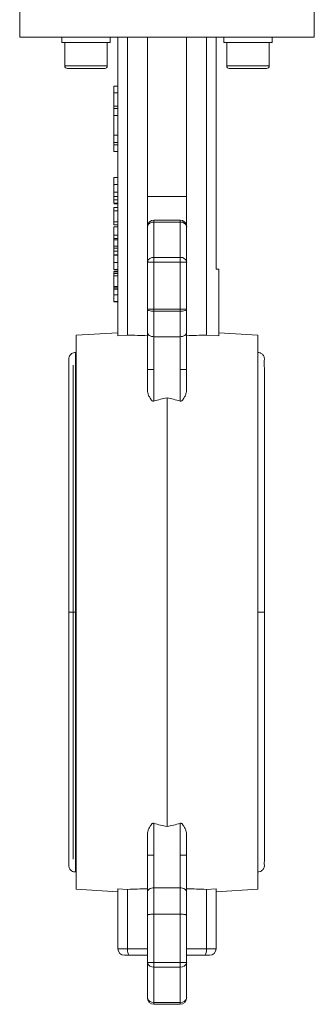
# Model space of a CAD drawing. Header units: millimetres. Extents: x 168 to 893, y 24 to 895.
# Tile 20 of 26: x 721 to 811, y 360 to 662. Entities that reach past the tile are written whole.
import ezdxf

# ---------------------------------------------------------------- set-up
doc = ezdxf.new("R2010")
doc.units = ezdxf.units.MM

msp = doc.modelspace()

# ---------------------------------------------------------------- linework, layer by layer
at = {"color": 7, "linetype": 'Continuous', "lineweight": 15}
for p, q in [((720.69, 670.37), (720.69, 656.37)), ((810.69, 656.37), (810.69, 670.37)), ((720.69, 656.37), (810.69, 656.37)), ((733.54, 656.37), (733.54, 654.77)), ((748.33, 654.77), (733.54, 654.77)), ((734.44, 654.77), (734.44, 647.57)), ((747.44, 647.57), (747.44, 654.77)), ((748.33, 656.37), (748.33, 654.77)), ((750.69, 656.37), (750.69, 565)), ((753.62, 565.19), (753.62, 656.37)), ((759.69, 656.37), (759.69, 607.62)), ((771.69, 656.37), (771.69, 607.62)), ((777.75, 565.19), (777.75, 656.37)), ((780.69, 585.37), (780.69, 656.37)), ((783.03, 656.37), (783.03, 654.77)), ((797.82, 654.77), (783.03, 654.77)), ((783.93, 654.77), (783.93, 647.57)), ((796.93, 647.57), (796.93, 654.77)), ((797.82, 656.37), (797.82, 654.77)), ((746.64, 646.77), (735.24, 646.77)), ((796.13, 646.77), (784.73, 646.77)), ((749.49, 639.37), (749.49, 641.37)), ((750.69, 641.37), (749.49, 641.37)), ((750.69, 639.37), (749.49, 639.37)), ((749.49, 635.28), (749.49, 639.37)), ((749.49, 635.28), (750.69, 635.28)), ((749.49, 634.56), (749.49, 635.28)), ((750.69, 634.56), (749.49, 634.56)), ((749.49, 632.4), (749.49, 634.56)), ((750.69, 632.4), (749.49, 632.4)), ((749.49, 626.34), (749.49, 632.4)), ((749.49, 626.34), (750.69, 626.34)), ((749.49, 624.17), (749.49, 626.34)), ((750.69, 624.17), (749.49, 624.17)), ((749.49, 623.45), (749.49, 624.17)), ((750.69, 623.45), (749.49, 623.45)), ((749.49, 621.37), (749.49, 623.45)), ((750.69, 621.37), (749.49, 621.37)), ((749.49, 613.41), (750.69, 613.41)), ((749.49, 613.41), (749.49, 611.28)), ((749.49, 611.28), (750.69, 611.28)), ((749.49, 611.28), (749.49, 608.88)), ((749.49, 608.88), (750.69, 608.88)), ((749.49, 607.64), (750.69, 607.64)), ((749.49, 606.63), (750.69, 606.63)), ((771.69, 607.62), (759.69, 607.62)), ((759.69, 607.62), (759.69, 598.37)), ((771.69, 607.62), (771.69, 598.37)), ((750.69, 605.53), (749.49, 605.53)), ((749.49, 605.36), (749.49, 605.33)), ((750.69, 605.33), (749.49, 605.33)), ((749.49, 604.28), (749.49, 603.23)), ((749.49, 604.28), (750.69, 604.28)), ((749.49, 603.23), (750.69, 603.23)), ((749.49, 603.23), (749.49, 599.88)), ((749.49, 599.88), (750.69, 599.88)), ((749.49, 599.88), (749.49, 598.89)), ((761.69, 600.37), (761.69, 599.78)), ((769.69, 600.37), (761.69, 600.37)), ((761.69, 599.78), (761.69, 588.95)), ((761.69, 599.78), (769.69, 599.78)), ((769.69, 600.37), (769.69, 599.78)), ((769.69, 588.95), (769.69, 599.78)), ((749.49, 598.89), (750.69, 598.89)), ((749.49, 598.33), (750.69, 598.33)), ((749.49, 598.33), (749.49, 595.76)), ((759.69, 598.37), (759.69, 587.54)), ((771.69, 598.37), (771.69, 587.54)), ((749.49, 595.76), (750.69, 595.76)), ((749.49, 594.72), (750.69, 594.72)), ((749.49, 594.31), (750.69, 594.31)), ((750.69, 592.38), (749.49, 592.38)), ((749.49, 591.8), (749.49, 592.38)), ((749.49, 591.8), (750.69, 591.8)), ((749.49, 591.8), (749.49, 590.83)), ((749.49, 590.83), (750.69, 590.83)), ((749.49, 590.83), (749.49, 589.82)), ((750.69, 589.74), (749.49, 589.74)), ((749.49, 589.65), (750.69, 589.65)), ((761.69, 588.95), (761.69, 587.54)), ((769.69, 588.95), (761.69, 588.95)), ((769.69, 588.95), (769.69, 587.54)), ((749.49, 587.4), (750.69, 587.4)), ((749.49, 585.25), (750.69, 585.25)), ((749.49, 585.16), (750.69, 585.16)), ((759.69, 587.54), (761.69, 587.54)), ((759.69, 587.54), (759.69, 573.1)), ((761.69, 587.54), (761.69, 573.1)), ((761.69, 587.54), (769.69, 587.54)), ((769.69, 573.1), (769.69, 587.54)), ((771.69, 587.54), (771.69, 573.1)), ((781.49, 585.37), (780.69, 585.37)), ((781.49, 585.37), (781.49, 564.95)), ((749.49, 584.6), (750.69, 584.6)), ((749.49, 584.6), (749.49, 584.32)), ((749.49, 584.17), (750.69, 584.17)), ((749.49, 584.17), (749.49, 584.08)), ((749.49, 584.08), (750.69, 584.08)), ((749.49, 584.08), (749.49, 583.36)), ((749.49, 583.36), (750.69, 583.36)), ((749.49, 583.36), (749.49, 580.04)), ((749.49, 580.04), (750.69, 580.04)), ((749.49, 579.69), (750.69, 579.69)), ((750.69, 579.26), (749.49, 579.26)), ((749.49, 577.47), (750.69, 577.47)), ((749.49, 575.45), (750.69, 575.45)), ((749.49, 575.36), (750.69, 575.36)), ((761.69, 573.1), (759.69, 573.1)), ((761.69, 572.48), (761.69, 573.1)), ((769.69, 573.1), (761.69, 573.1)), ((771.69, 573.1), (769.69, 573.1)), ((769.69, 572.48), (769.69, 573.1)), ((761.69, 572.48), (769.69, 572.48)), ((761.69, 564.69), (761.69, 572.48)), ((769.69, 572.48), (769.69, 564.69)), ((750.69, 565.92), (737.94, 565.12)), ((737.94, 395.62), (737.94, 565.12)), ((753.62, 565.19), (750.69, 565)), ((769.69, 564.69), (761.69, 564.69)), ((761.69, 564.69), (761.69, 554.68)), ((769.69, 554.68), (769.69, 564.69)), ((781.49, 564.95), (777.75, 565.19)), ((793.44, 565.12), (781.49, 565.87)), ((793.44, 565.12), (793.44, 395.62)), ((737.94, 559.87), (737.69, 559.87)), ((761.69, 554.68), (761.69, 544.96)), ((769.69, 554.68), (769.69, 544.96)), ((765.69, 414.74), (765.69, 546)), ((761.69, 415.78), (761.69, 406.05)), ((769.69, 406.05), (769.69, 415.78)), ((761.69, 406.05), (761.69, 396.05)), ((769.69, 396.05), (769.69, 406.05)), ((737.69, 400.87), (737.94, 400.87)), ((737.94, 395.62), (750.69, 394.81)), ((753.62, 395.54), (750.69, 395.73)), ((750.69, 377.37), (750.69, 395.73)), ((753.62, 377.37), (753.62, 395.54)), ((761.69, 387.94), (761.69, 396.05)), ((761.69, 396.05), (769.69, 396.05)), ((769.69, 396.05), (769.69, 387.94)), ((780.69, 395.73), (777.75, 395.54)), ((777.75, 377.37), (777.75, 395.54)), ((780.69, 377.37), (780.69, 395.73)), ((780.69, 394.81), (793.44, 395.62)), ((759.69, 387.63), (759.69, 373.2)), ((761.69, 387.94), (761.69, 373.2)), ((769.69, 387.94), (761.69, 387.94)), ((769.69, 373.2), (769.69, 387.94)), ((771.69, 387.63), (771.69, 373.2)), ((750.69, 377.37), (753.62, 377.37)), ((753.62, 377.37), (759.69, 377.37)), ((771.69, 377.37), (777.75, 377.37)), ((777.75, 377.37), (780.69, 377.37)), ((754.16, 375.37), (752.69, 375.37)), ((759.69, 375.37), (754.16, 375.37)), ((777.21, 375.37), (771.69, 375.37)), ((771.69, 375.27), (771.83, 375.27)), ((771.83, 375.27), (771.83, 375.37)), ((778.69, 375.37), (777.21, 375.37)), ((761.69, 373.2), (759.69, 373.2)), ((759.69, 373.2), (759.69, 362.37)), ((769.69, 373.2), (761.69, 373.2)), ((761.69, 373.2), (761.69, 371.78)), ((761.69, 371.78), (769.69, 371.78)), ((761.69, 371.78), (761.69, 360.95)), ((771.69, 373.2), (769.69, 373.2)), ((769.69, 371.78), (769.69, 373.2)), ((769.69, 360.95), (769.69, 371.78)), ((771.69, 373.2), (771.69, 362.37)), ((769.69, 360.95), (761.69, 360.95)), ((761.69, 360.95), (761.69, 360.37)), ((761.69, 360.37), (769.69, 360.37)), ((769.69, 360.95), (769.69, 360.37))]:
    msp.add_line(p, q, dxfattribs=at)
at = {"color": 8, "linetype": 'Continuous', "lineweight": 15}
for p, q in [((734.44, 647.57), (747.44, 647.57)), ((783.93, 647.57), (796.93, 647.57)), ((737.69, 480.37), (737.69, 559.87)), ((737.02, 555.98), (737.02, 480.37)), ((737.02, 480.37), (737.02, 404.75)), ((737.69, 400.87), (737.69, 480.37))]:
    msp.add_line(p, q, dxfattribs=at)
at = {"color": 7, "linetype": 'Continuous', "lineweight": 15, "flags": 128}
for points in [[(769.69, 587.54), (770.08, 587.54), (770.45, 587.54), (770.8, 587.54), (771.1, 587.54), (771.35, 587.54), (771.53, 587.54), (771.65, 587.54), (771.69, 587.54)], [(761.69, 572.48), (761.3, 572.49), (760.92, 572.52), (760.57, 572.58), (760.27, 572.66), (760.02, 572.75), (759.84, 572.86), (759.72, 572.98), (759.69, 573.1)], [(771.69, 573.1), (771.65, 572.98), (771.53, 572.86), (771.35, 572.75), (771.1, 572.66), (770.8, 572.58), (770.45, 572.52), (770.08, 572.49), (769.69, 572.48)]]:
    msp.add_lwpolyline(points, dxfattribs=at)
at = {"color": 7, "linetype": 'Continuous', "lineweight": 15}
for centre, radius, start, end in [((735.24, 647.57), 0.8, 180, 270), ((746.64, 647.57), 0.8, 270, 0), ((784.73, 647.57), 0.8, 180, 270), ((796.13, 647.57), 0.8, 270, 0), ((761.69, 598.37), 2, 90, 180), ((761.44, 598.01), 1.79, 81.9505, 168.5782), ((769.69, 598.37), 2, 360, 90), ((769.94, 598.01), 1.79, 11.4218, 98.0495), ((761.44, 587.18), 1.79, 81.9505, 168.5782), ((769.94, 587.18), 1.79, 11.4218, 98.0495), ((752.69, 377.37), 2, 180, 270), ((778.69, 377.37), 2, 270, 0), ((761.44, 373.55), 1.79, 191.4218, 278.0495), ((769.94, 373.55), 1.79, 261.9505, 348.5782), ((761.44, 362.72), 1.79, 191.4218, 278.0495), ((761.69, 362.37), 2, 180, 270), ((769.94, 362.72), 1.79, 261.9505, 348.5782), ((769.69, 362.37), 2, 270, 360)]:
    msp.add_arc(centre, radius, start, end, dxfattribs=at)
for centre, major_axis, ratio, start_param, end_param in [((748.13, 480.37), (147.9, 0), 0.573896, 1.492576, 1.533634), ((783.24, 480.37), (147.9, 0), 0.573896, 1.607959, 1.649017), ((748.13, 480.37), (147.9, 0), 0.573896, 4.749552, 4.79061), ((783.24, 480.37), (147.9, 0), 0.573896, 4.634168, 4.675226), ((754.16, 377.37), (0, 2), 0.267949, 1.570796, 3.141593), ((777.21, 377.37), (0, 2), 0.267949, 3.141593, 4.712389)]:
    msp.add_ellipse(centre, major_axis=major_axis, ratio=ratio, start_param=start_param, end_param=end_param, dxfattribs=at)
for points, knots in [([(749.49, 608.88), (749.49, 608.82), (749.49, 608.69), (749.49, 608.5), (749.49, 608.33), (749.49, 608.17), (749.49, 608.02), (749.49, 607.89), (749.49, 607.76), (749.49, 607.68), (749.49, 607.64)], [0, 0, 0, 0, 0.157891, 0.306795, 0.445675, 0.574557, 0.694631, 0.805977, 0.907764, 1, 1, 1, 1]), ([(749.49, 607.64), (749.49, 607.55), (749.49, 607.36), (749.49, 607.09), (749.49, 606.85), (749.49, 606.7), (749.49, 606.63)], [0, 0, 0, 0, 0.261213, 0.512048, 0.757793, 1, 1, 1, 1]), ([(749.49, 606.63), (749.49, 606.58), (749.49, 606.49), (749.49, 606.37), (749.49, 606.25), (749.49, 606.14), (749.49, 606.05), (749.49, 605.96), (749.49, 605.87), (749.49, 605.8), (749.49, 605.74), (749.49, 605.68), (749.49, 605.64), (749.49, 605.6), (749.49, 605.57), (749.49, 605.55), (749.49, 605.53), (749.49, 605.53), (749.49, 605.53)], [0, 0, 0, 0, 0.056809, 0.113874, 0.170522, 0.227532, 0.285334, 0.343678, 0.403164, 0.464002, 0.525827, 0.589097, 0.653293, 0.719115, 0.786763, 0.855798, 0.926841, 1, 1, 1, 1]), ([(749.49, 595.76), (749.49, 595.65), (749.49, 595.45), (749.49, 595.17), (749.49, 594.93), (749.49, 594.79), (749.49, 594.72)], [0, 0, 0, 0, 0.3071636, 0.575509, 0.8066324, 1, 1, 1, 1]), ([(749.49, 594.72), (749.49, 594.64), (749.49, 594.48), (749.49, 594.26), (749.49, 594.06), (749.49, 593.88), (749.49, 593.71), (749.49, 593.57), (749.49, 593.44), (749.49, 593.33), (749.49, 593.24), (749.49, 593.17), (749.49, 593.13), (749.49, 593.13), (749.49, 593.13)], [0, 0, 0, 0, 0.089234, 0.172961, 0.252632, 0.329356, 0.40469, 0.481494, 0.561858, 0.645853, 0.732316, 0.819195, 0.908083, 1, 1, 1, 1]), ([(749.49, 594.31), (749.49, 594.2), (749.49, 593.98), (749.49, 593.67), (749.49, 593.38), (749.49, 593.11), (749.49, 592.87), (749.49, 592.67), (749.49, 592.5), (749.49, 592.42), (749.49, 592.38)], [0, 0, 0, 0, 0.142657, 0.281169, 0.416977, 0.550852, 0.678364, 0.795032, 0.901998, 1, 1, 1, 1]), ([(749.49, 589.65), (749.49, 589.64), (749.49, 589.62), (749.49, 589.58), (749.49, 589.51), (749.49, 589.44), (749.49, 589.34), (749.49, 589.24), (749.49, 589.11), (749.49, 588.97), (749.49, 588.82), (749.49, 588.66), (749.49, 588.48), (749.49, 588.29), (749.49, 588.08), (749.49, 587.87), (749.49, 587.64), (749.49, 587.48), (749.49, 587.4)], [0, 0, 0, 0, 0.070681, 0.137505, 0.20149, 0.262892, 0.322578, 0.381001, 0.43822, 0.495795, 0.553466, 0.611689, 0.670615, 0.731564, 0.794165, 0.859433, 0.928201, 1, 1, 1, 1]), ([(749.49, 587.4), (749.49, 587.32), (749.49, 587.16), (749.49, 586.94), (749.49, 586.72), (749.49, 586.51), (749.49, 586.32), (749.49, 586.14), (749.49, 585.98), (749.49, 585.83), (749.49, 585.69), (749.49, 585.57), (749.49, 585.47), (749.49, 585.39), (749.49, 585.33), (749.49, 585.28), (749.49, 585.25), (749.49, 585.25), (749.49, 585.25)], [0, 0, 0, 0, 0.074698, 0.145512, 0.213299, 0.278562, 0.342029, 0.404194, 0.465355, 0.526857, 0.587597, 0.646638, 0.704592, 0.761717, 0.819452, 0.878063, 0.937807, 1, 1, 1, 1]), ([(749.49, 580.02), (749.49, 580.02), (749.49, 580.02), (749.49, 580.01), (749.49, 580), (749.49, 579.98), (749.49, 579.95), (749.49, 579.92), (749.49, 579.88), (749.49, 579.83), (749.49, 579.78), (749.49, 579.73), (749.49, 579.66), (749.49, 579.6), (749.49, 579.52), (749.49, 579.44), (749.49, 579.35), (749.49, 579.29), (749.49, 579.26)], [0, 0, 0, 0, 0.080028, 0.157825, 0.232559, 0.30472, 0.374369, 0.44157, 0.506039, 0.568678, 0.628697, 0.687073, 0.743221, 0.797558, 0.850225, 0.90138, 0.95107, 1, 1, 1, 1]), ([(749.49, 579.9), (749.49, 579.83), (749.49, 579.7), (749.49, 579.69), (749.49, 579.69)], [0, 0, 0, 0, 0.477178, 1, 1, 1, 1]), ([(749.49, 579.26), (749.49, 579.2), (749.49, 579.09), (749.49, 578.9), (749.49, 578.7), (749.49, 578.48), (749.49, 578.25), (749.49, 578), (749.49, 577.74), (749.49, 577.56), (749.49, 577.47)], [0, 0, 0, 0, 0.125625, 0.247619, 0.368528, 0.488104, 0.609878, 0.735382, 0.864448, 1, 1, 1, 1]), ([(749.49, 577.47), (749.49, 577.4), (749.49, 577.26), (749.49, 577.07), (749.49, 576.88), (749.49, 576.7), (749.49, 576.53), (749.49, 576.38), (749.49, 576.23), (749.49, 576.09), (749.49, 575.96), (749.49, 575.85), (749.49, 575.74), (749.49, 575.66), (749.49, 575.58), (749.49, 575.52), (749.49, 575.48), (749.49, 575.46), (749.49, 575.45)], [0, 0, 0, 0, 0.068499, 0.134572, 0.198208, 0.259784, 0.319951, 0.379508, 0.438814, 0.498497, 0.558182, 0.617438, 0.677522, 0.737959, 0.80033, 0.86409, 0.930622, 1, 1, 1, 1]), ([(759.69, 566.02), (759.69, 567.04), (759.69, 568.16), (759.69, 570.54), (759.69, 571.81), (759.69, 573.1)], [0, 0, 0, 0, 0.5, 0.5, 1, 1, 1, 1]), ([(771.69, 573.1), (771.69, 572.97), (771.69, 572.71), (771.69, 572.33), (771.69, 571.94), (771.69, 571.56), (771.69, 571), (771.69, 570.25), (771.69, 569.35), (771.69, 568.47), (771.69, 567.71), (771.69, 567.07), (771.69, 566.54), (771.69, 566.19), (771.69, 566.02)], [0, 0, 0, 0, 0.04988, 0.099734, 0.149583, 0.199448, 0.249349, 0.374643, 0.500004, 0.625298, 0.750658, 0.833774, 0.916855, 1, 1, 1, 1]), ([(759.69, 566.02), (759.69, 565.86), (759.73, 565.7), (759.92, 565.37), (760.08, 565.21), (760.47, 564.95), (760.7, 564.85), (761.2, 564.72), (761.45, 564.69), (761.69, 564.69)], [0, 0, 0, 0, 0.25, 0.25, 0.5, 0.5, 0.75, 0.75, 1, 1, 1, 1]), ([(759.69, 554.68), (759.69, 555.7), (759.69, 556.72), (759.69, 558.76), (759.69, 559.78), (759.69, 561.73), (759.69, 562.67), (759.69, 564.44), (759.69, 565.27), (759.69, 566.02)], [0, 0, 0, 0, 0.25, 0.25, 0.5, 0.5, 0.75, 0.75, 1, 1, 1, 1]), ([(769.69, 564.69), (769.92, 564.69), (770.18, 564.72), (770.67, 564.85), (770.9, 564.95), (771.29, 565.21), (771.45, 565.37), (771.64, 565.7), (771.69, 565.86), (771.69, 566.02)], [0, 0, 0, 0, 0.25, 0.25, 0.5, 0.5, 0.75, 0.75, 1, 1, 1, 1]), ([(771.69, 566.02), (771.69, 565.93), (771.69, 565.73), (771.69, 565.44), (771.69, 565.14), (771.69, 564.83), (771.69, 564.52), (771.69, 564.21), (771.69, 563.88), (771.69, 563.22), (771.69, 562.2), (771.69, 560.76), (771.69, 559.27), (771.69, 558.01), (771.69, 556.99), (771.69, 556.22), (771.69, 555.45), (771.69, 554.94), (771.69, 554.68)], [0, 0, 0, 0, 0.031044, 0.062042, 0.093009, 0.123962, 0.154916, 0.185888, 0.216892, 0.247946, 0.373955, 0.500008, 0.626017, 0.75207, 0.814108, 0.876024, 0.937946, 1, 1, 1, 1]), ([(735.71, 558.2), (735.71, 558.12), (735.7, 557.94), (735.69, 557.03), (735.69, 555.83), (735.69, 554.32), (735.69, 552.59), (735.69, 550.7), (735.69, 548.22), (735.69, 544.69), (735.69, 539.68), (735.69, 533.93), (735.69, 527.55), (735.69, 520.66), (735.69, 515.08), (735.69, 511.16), (735.69, 509.03), (735.69, 506.92), (735.69, 504.63), (735.69, 501.64), (735.69, 497.64), (735.69, 492.53), (735.69, 486.68), (735.69, 482.53), (735.69, 480.37)], [0, 0, 0, 0, 0.056479, 0.10779, 0.15386, 0.194697, 0.241112, 0.278561, 0.311238, 0.378166, 0.446724, 0.515715, 0.584436, 0.653141, 0.72076, 0.74016, 0.759085, 0.777543, 0.795921, 0.818728, 0.854694, 0.897837, 0.946774, 1, 1, 1, 1]), ([(737.69, 559.87), (737.5, 559.85), (737.1, 559.82), (736.5, 559.53), (736.06, 559.08), (735.81, 558.61), (735.75, 558.34), (735.71, 558.2)], [0, 0, 0, 0, 0.1952, 0.430465, 0.702828, 0.8498, 1, 1, 1, 1]), ([(795.4, 557.5), (795.42, 557.67), (795.46, 558), (795.36, 558.49), (795.15, 558.94), (794.85, 559.31), (794.49, 559.58), (794.03, 559.81), (793.67, 559.84), (793.44, 559.87)], [0, 0, 0, 0, 0.140713, 0.284067, 0.42565, 0.561359, 0.68805, 0.803833, 1, 1, 1, 1]), ([(759.69, 554.68), (759.69, 554.68), (759.73, 554.68), (759.92, 554.68), (760.08, 554.68), (760.47, 554.68), (760.7, 554.68), (761.2, 554.68), (761.45, 554.68), (761.69, 554.68)], [0, 0, 0, 0, 0.25, 0.25, 0.5, 0.5, 0.75, 0.75, 1, 1, 1, 1]), ([(759.69, 548.43), (759.69, 549.43), (759.69, 550.47), (759.69, 552.58), (759.69, 553.64), (759.69, 554.68)], [0, 0, 0, 0, 0.5, 0.5, 1, 1, 1, 1]), ([(769.69, 554.68), (769.92, 554.68), (770.18, 554.68), (770.67, 554.68), (770.9, 554.68), (771.29, 554.68), (771.45, 554.68), (771.64, 554.68), (771.69, 554.68), (771.69, 554.68)], [0, 0, 0, 0, 0.25, 0.25, 0.5, 0.5, 0.75, 0.75, 1, 1, 1, 1]), ([(771.69, 554.68), (771.69, 554.55), (771.69, 554.29), (771.69, 553.89), (771.69, 553.49), (771.69, 553.1), (771.69, 552.7), (771.69, 552.31), (771.69, 551.92), (771.69, 551.39), (771.69, 550.74), (771.69, 549.96), (771.69, 549.18), (771.69, 548.68), (771.69, 548.43)], [0, 0, 0, 0, 0.062114, 0.124129, 0.186079, 0.247997, 0.309918, 0.371876, 0.433904, 0.496037, 0.622154, 0.747997, 0.873851, 1, 1, 1, 1]), ([(795.44, 480.37), (795.44, 482.85), (795.44, 487.43), (795.44, 493.58), (795.44, 498.49), (795.44, 502.59), (795.44, 506.37), (795.44, 511.41), (795.44, 517.56), (795.44, 524.56), (795.44, 530.52), (795.44, 535.5), (795.44, 539.53), (795.44, 543.02), (795.44, 545.65), (795.44, 547.72), (795.44, 549.47), (795.43, 551.33), (795.43, 553.18), (795.43, 554.91), (795.42, 556.34), (795.42, 557.33), (795.41, 557.43), (795.4, 557.47)], [0, 0, 0, 0, 0.061538, 0.113775, 0.153868, 0.186274, 0.219197, 0.252629, 0.32034, 0.388188, 0.456239, 0.507342, 0.557162, 0.604099, 0.648027, 0.673432, 0.704166, 0.740376, 0.782196, 0.829728, 0.883018, 0.942023, 1, 1, 1, 1]), ([(759.69, 548.43), (759.69, 548.11), (759.74, 547.79), (759.91, 547.16), (760.03, 546.85), (760.33, 546.22), (760.5, 545.91), (760.82, 545.46), (760.93, 545.31), (761.15, 545.1), (761.22, 545.04), (761.37, 544.96), (761.43, 544.94), (761.56, 544.93), (761.63, 544.93), (761.69, 544.96)], [0, 0, 0, 0, 0.25, 0.25, 0.5, 0.5, 0.75, 0.75, 0.875, 0.875, 0.9375, 0.9375, 0.96875, 0.96875, 1, 1, 1, 1]), ([(761.69, 544.96), (762.33, 545.18), (762.99, 545.36), (764.33, 545.7), (765, 545.85), (765.69, 546)], [0, 0, 0, 0, 0.5, 0.5, 1, 1, 1, 1]), ([(765.69, 546), (766.37, 545.85), (767.04, 545.7), (768.38, 545.36), (769.04, 545.18), (769.69, 544.96)], [0, 0, 0, 0, 0.5, 0.5, 1, 1, 1, 1]), ([(769.69, 544.96), (769.75, 544.93), (769.81, 544.93), (769.94, 544.94), (770, 544.96), (770.15, 545.04), (770.23, 545.11), (770.44, 545.31), (770.55, 545.46), (770.87, 545.91), (771.04, 546.22), (771.34, 546.84), (771.46, 547.15), (771.63, 547.79), (771.69, 548.11), (771.69, 548.43)], [0, 0, 0, 0, 0.03125, 0.03125, 0.0625, 0.0625, 0.125, 0.125, 0.25, 0.25, 0.5, 0.5, 0.75, 0.75, 1, 1, 1, 1]), ([(735.69, 480.37), (735.69, 477.89), (735.69, 473.3), (735.69, 467.16), (735.69, 462.24), (735.69, 458.14), (735.69, 454.36), (735.69, 449.32), (735.69, 443.17), (735.69, 436.18), (735.69, 430.21), (735.69, 425.23), (735.69, 421.21), (735.69, 417.71), (735.69, 415.09), (735.69, 413), (735.69, 411.21), (735.69, 409.3), (735.69, 407.37), (735.69, 405.54), (735.69, 403.99), (735.7, 402.83), (735.71, 402.63), (735.71, 402.53)], [0, 0, 0, 0, 0.06105, 0.112873, 0.152648, 0.184797, 0.217459, 0.250626, 0.317799, 0.385109, 0.45262, 0.503318, 0.552743, 0.599308, 0.642887, 0.668094, 0.698599, 0.73456, 0.776129, 0.823431, 0.876536, 0.935434, 1, 1, 1, 1]), ([(795.4, 403.26), (795.41, 403.29), (795.42, 403.34), (795.43, 404.05), (795.43, 405.11), (795.43, 406.52), (795.44, 408.17), (795.44, 410.03), (795.44, 412.52), (795.44, 416.04), (795.44, 421.05), (795.44, 426.8), (795.44, 433.18), (795.44, 440.07), (795.44, 445.65), (795.44, 449.57), (795.44, 451.7), (795.44, 453.82), (795.44, 456.1), (795.44, 459.09), (795.44, 463.1), (795.44, 468.2), (795.44, 474.06), (795.44, 478.21), (795.44, 480.37)], [0, 0, 0, 0, 0.047423, 0.098971, 0.145342, 0.186507, 0.233351, 0.271176, 0.304188, 0.371801, 0.44106, 0.510757, 0.580182, 0.64959, 0.717902, 0.7375, 0.756619, 0.775266, 0.793832, 0.816872, 0.853206, 0.896791, 0.94623, 1, 1, 1, 1]), ([(761.69, 415.78), (761.62, 415.8), (761.56, 415.81), (761.43, 415.79), (761.37, 415.77), (761.22, 415.69), (761.14, 415.63), (760.93, 415.42), (760.82, 415.27), (760.5, 414.82), (760.33, 414.51), (760.03, 413.89), (759.91, 413.58), (759.74, 412.94), (759.69, 412.62), (759.69, 412.3)], [0, 0, 0, 0, 0.03125, 0.03125, 0.0625, 0.0625, 0.125, 0.125, 0.25, 0.25, 0.5, 0.5, 0.75, 0.75, 1, 1, 1, 1]), ([(765.69, 414.74), (765, 414.88), (764.33, 415.04), (762.99, 415.37), (762.33, 415.56), (761.69, 415.78)], [0, 0, 0, 0, 0.5, 0.5, 1, 1, 1, 1]), ([(769.69, 415.78), (769.04, 415.56), (768.38, 415.37), (767.04, 415.04), (766.37, 414.88), (765.69, 414.74)], [0, 0, 0, 0, 0.5, 0.5, 1, 1, 1, 1]), ([(771.69, 412.3), (771.69, 412.62), (771.63, 412.94), (771.46, 413.57), (771.34, 413.89), (771.04, 414.51), (770.87, 414.82), (770.55, 415.27), (770.44, 415.42), (770.22, 415.63), (770.15, 415.7), (770, 415.77), (769.94, 415.79), (769.81, 415.81), (769.75, 415.8), (769.69, 415.78)], [0, 0, 0, 0, 0.25, 0.25, 0.5, 0.5, 0.75, 0.75, 0.875, 0.875, 0.9375, 0.9375, 0.96875, 0.96875, 1, 1, 1, 1]), ([(759.69, 406.05), (759.69, 407.09), (759.69, 408.16), (759.69, 410.26), (759.69, 411.3), (759.69, 412.3)], [0, 0, 0, 0, 0.5, 0.5, 1, 1, 1, 1]), ([(771.69, 412.3), (771.69, 411.3), (771.69, 410.26), (771.69, 408.16), (771.69, 407.09), (771.69, 406.05)], [0, 0, 0, 0, 0.5, 0.5, 1, 1, 1, 1]), ([(759.69, 406.05), (759.69, 406.05), (759.73, 406.05), (759.92, 406.05), (760.08, 406.05), (760.47, 406.05), (760.7, 406.05), (761.2, 406.05), (761.45, 406.05), (761.69, 406.05)], [0, 0, 0, 0, 0.25, 0.25, 0.5, 0.5, 0.75, 0.75, 1, 1, 1, 1]), ([(759.69, 394.71), (759.69, 395.46), (759.69, 396.29), (759.69, 398.06), (759.69, 399), (759.69, 400.96), (759.69, 401.97), (759.69, 404.01), (759.69, 405.04), (759.69, 406.05)], [0, 0, 0, 0, 0.25, 0.25, 0.5, 0.5, 0.75, 0.75, 1, 1, 1, 1]), ([(769.69, 406.05), (769.92, 406.05), (770.18, 406.05), (770.67, 406.05), (770.9, 406.05), (771.29, 406.05), (771.45, 406.05), (771.64, 406.05), (771.69, 406.05), (771.69, 406.05)], [0, 0, 0, 0, 0.25, 0.25, 0.5, 0.5, 0.75, 0.75, 1, 1, 1, 1]), ([(771.69, 406.05), (771.69, 405.92), (771.69, 405.66), (771.69, 405.28), (771.69, 404.9), (771.69, 404.51), (771.69, 404.13), (771.69, 403.75), (771.69, 403.37), (771.69, 402.6), (771.69, 401.46), (771.69, 399.97), (771.69, 398.54), (771.69, 397.4), (771.69, 396.53), (771.69, 395.9), (771.69, 395.29), (771.69, 394.9), (771.69, 394.71)], [0, 0, 0, 0, 0.031044, 0.062042, 0.093009, 0.123962, 0.154916, 0.185888, 0.216892, 0.247946, 0.373955, 0.500008, 0.626017, 0.75207, 0.814108, 0.876024, 0.937946, 1, 1, 1, 1]), ([(735.71, 402.53), (735.75, 402.39), (735.81, 402.12), (736.06, 401.65), (736.5, 401.21), (737.1, 400.91), (737.5, 400.88), (737.69, 400.87)], [0, 0, 0, 0, 0.1502, 0.297172, 0.569535, 0.8048, 1, 1, 1, 1]), ([(793.44, 400.87), (793.67, 400.89), (794.03, 400.92), (794.49, 401.15), (794.85, 401.42), (795.15, 401.79), (795.36, 402.24), (795.46, 402.74), (795.42, 403.07), (795.4, 403.23)], [0, 0, 0, 0, 0.196167, 0.31195, 0.438641, 0.57435, 0.715933, 0.859287, 1, 1, 1, 1]), ([(759.69, 394.71), (759.69, 394.87), (759.73, 395.04), (759.92, 395.37), (760.08, 395.52), (760.47, 395.78), (760.7, 395.89), (761.2, 396.02), (761.45, 396.05), (761.69, 396.05)], [0, 0, 0, 0, 0.25, 0.25, 0.5, 0.5, 0.75, 0.75, 1, 1, 1, 1]), ([(769.69, 396.05), (769.92, 396.05), (770.18, 396.02), (770.67, 395.89), (770.9, 395.78), (771.29, 395.52), (771.45, 395.37), (771.64, 395.04), (771.69, 394.87), (771.69, 394.71)], [0, 0, 0, 0, 0.25, 0.25, 0.5, 0.5, 0.75, 0.75, 1, 1, 1, 1]), ([(759.69, 387.63), (759.69, 388.93), (759.69, 390.19), (759.69, 392.58), (759.69, 393.7), (759.69, 394.71)], [0, 0, 0, 0, 0.5, 0.5, 1, 1, 1, 1]), ([(771.69, 394.71), (771.69, 394.61), (771.69, 394.4), (771.69, 394.09), (771.69, 393.77), (771.69, 393.45), (771.69, 392.95), (771.69, 392.27), (771.69, 391.39), (771.69, 390.48), (771.69, 389.66), (771.69, 388.92), (771.69, 388.28), (771.69, 387.85), (771.69, 387.63)], [0, 0, 0, 0, 0.049846, 0.099666, 0.149481, 0.199312, 0.24918, 0.374445, 0.499777, 0.6251, 0.750489, 0.833661, 0.916798, 1, 1, 1, 1]), ([(759.69, 387.63), (759.69, 387.64), (759.69, 387.65), (759.7, 387.67), (759.72, 387.7), (759.77, 387.73), (759.86, 387.77), (760.01, 387.81), (760.27, 387.86), (760.57, 387.89), (760.88, 387.92), (761.17, 387.94), (761.42, 387.94), (761.6, 387.94), (761.69, 387.94)], [0, 0, 0, 0, 0.0290688, 0.0706609, 0.1255528, 0.1958793, 0.2507453, 0.3831814, 0.5002799, 0.6281025, 0.7499116, 0.8340469, 0.9176725, 1, 1, 1, 1]), ([(769.69, 387.94), (769.73, 387.94), (769.82, 387.94), (769.95, 387.94), (770.08, 387.94), (770.2, 387.93), (770.33, 387.93), (770.53, 387.92), (770.81, 387.89), (771.1, 387.86), (771.36, 387.81), (771.51, 387.77), (771.6, 387.73), (771.65, 387.69), (771.68, 387.66), (771.68, 387.64), (771.69, 387.63)], [0, 0, 0, 0, 0.040972, 0.082363, 0.12408, 0.166026, 0.208101, 0.2502, 0.371996, 0.499805, 0.616891, 0.749313, 0.804173, 0.874492, 0.951757, 1, 1, 1, 1])]:
    msp.add_open_spline(points, degree=3, knots=knots, dxfattribs=at)
at = {"color": 8, "linetype": 'Continuous', "lineweight": 15}
for points, knots in [([(737.69, 480.37), (737.52, 480.37), (737.17, 480.37), (736.67, 480.37), (736.22, 480.37), (735.88, 480.37), (735.69, 480.37), (735.71, 480.37), (735.71, 480.37)], [0, 0, 0, 0, 0.153735, 0.335979, 0.507539, 0.694582, 0.890452, 1, 1, 1, 1]), ([(793.44, 480.37), (793.59, 480.37), (793.94, 480.37), (794.51, 480.37), (795.07, 480.37), (795.43, 480.37), (795.4, 480.37), (795.39, 480.37)], [0, 0, 0, 0, 0.151622, 0.329438, 0.583074, 0.860755, 1, 1, 1, 1])]:
    msp.add_open_spline(points, degree=3, knots=knots, dxfattribs=at)

doc.saveas('drawing.dxf')
